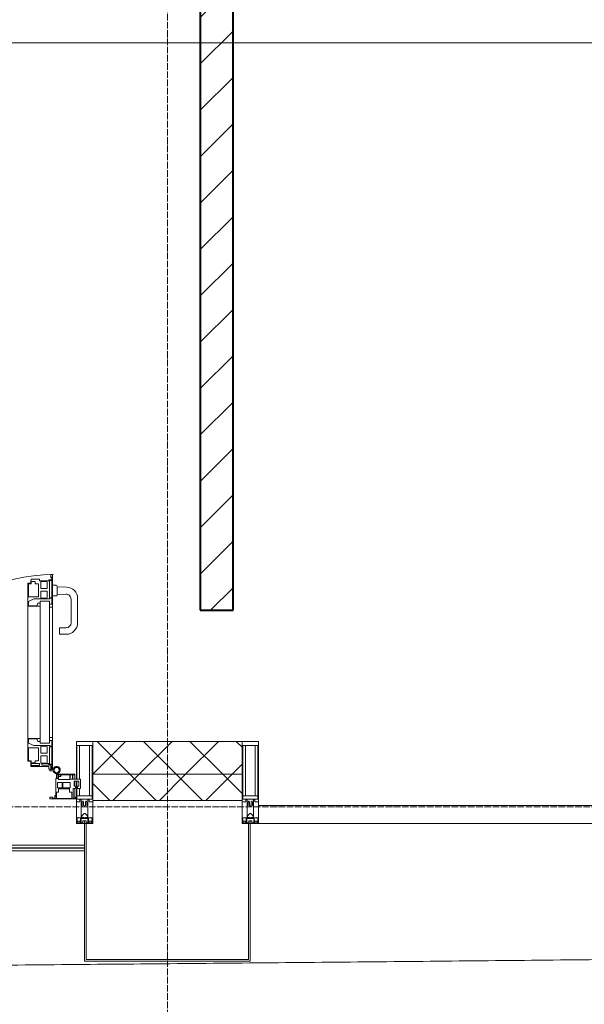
# Model space of a CAD drawing. Header units: millimetres. Extents: x 5617 to 132318, y 7718 to 193536.
# Tile 53 of 81: x 58411 to 60131, y 14798 to 17801. Entities that reach past the tile are written whole.
import ezdxf

# ---------------------------------------------------------------- set-up
doc = ezdxf.new("R2010")
doc.units = ezdxf.units.MM
doc.linetypes.add('ADSK_Линия сетки', pattern=[25, 20, -2.5, 0, -2.5])
doc.linetypes.add('Линия сетки', pattern=[25, 20, -2.5, 0, -2.5])
for name, color, linetype, lineweight in [('Двери', 7, 'Continuous', 18), ('Импосты витража', 7, 'Continuous', 18), ('Колонны', 7, 'Continuous', 18), ('Ограждение', 7, 'Continuous', 18), ('Оси', 7, 'Continuous', 9), ('Панели витража', 7, 'Continuous', 18), ('Поручни', 7, 'Continuous', 18), ('Стены разрез', 7, 'Continuous', 40), ('Стены штриховка', 7, 'Continuous', 40), ('Форма', 7, 'Continuous', 18), ('Элементы узлов', 7, 'Continuous', 18)]:
    doc.layers.add(name, color=color, linetype=linetype, lineweight=lineweight)
pattern_1 = [(45, (0, 0), (-70.71068, 70.71068), []), (135, (0, 0), (-70.71068, -70.71068), [])]

# ---------------------------------------------------------------- blocks, each defined once
blk = doc.blocks.new('135_SLK_K4_AR_rvt-1-МКСС_К4_L13_45_000_')
at = {"layer": 'Стены разрез', "lineweight": 9, "true_color": 0xaaaaaa}
h = blk.add_hatch(dxfattribs=at)
h.set_pattern_fill('FP_3', color=253, style=0, pattern_type=2)
h.set_pattern_definition([(45, (0, 0), (-70.71068, 70.71068), [])])
h.paths.add_polyline_path([(126150, 16000), (126150, 19600), (126050, 19600), (126050, 16000)])
at = {"layer": 'Стены разрез', "color": 253, "true_color": 0xaaaaaa}
for p, q in [((126050, 19600), (126050, 16000)), ((126150, 16000), (126150, 18900)), ((126050, 16000), (126150, 16000))]:
    blk.add_line(p, q, dxfattribs=at)
blk = doc.blocks.new('System Panel - A_PAN_Glass-7508326-МКСС_К4_L13_45_000_')
at = {"layer": 'Панели витража', "color": 253, "lineweight": 5, "true_color": 0xaaaaaa}
for p, q in [((656.25, 55), (-656.25, 55)), ((-656.25, 55), (-656.25, 0)), ((656.25, 0), (656.25, 55)), ((-656.25, 0), (656.25, 0))]:
    blk.add_line(p, q, dxfattribs=at)
blk = doc.blocks.new('Rectangular Mullion - 50Wx250H-V62-МКСС_К4_L13_45_000_')
at = {"layer": 'Элементы узлов', "color": 253, "lineweight": 5, "true_color": 0xaaaaaa}
for p, q in [((-25, 135.1), (-25, 250)), ((-25, 250), (0, 250)), ((25, 250), (0, 250)), ((25, 65.2), (25, 250)), ((-23, 237.3), (0, 237.3)), ((-23, 237.3), (-23, 135.1)), ((-14.9, 135.1), (-14.9, 237.3)), ((23, 237.3), (0, 237.3)), ((14.9, 84), (14.9, 237.3)), ((23, 237.3), (23, 73.6)), ((-25, 113.4), (-25, 128.4)), ((-23, 128.4), (-23, 113.4)), ((-25, 65.2), (-25, 110.1)), ((-23, 110.1), (-23, 73.6)), ((-14.9, 84), (-14.9, 106.6)), ((-14, 65.2), (-25, 65.2)), ((0, 84), (-23, 84)), ((-0.5, 73.6), (-23, 73.6)), ((-14, 71.3), (-14, 65.2)), ((-10, 71.3), (-14, 71.3)), ((-10, 53), (-10, 71.3)), ((-7, 65.2), (-5.9, 67.3)), ((-7, 65.2), (-7, 54.7)), ((-4.1, 67.3), (-5.9, 67.3)), ((-4.1, 67.3), (-2.9, 65.1)), ((-2.9, 65.1), (-2.9, 54.6)), ((0, 84), (23, 84)), ((0.5, 73.6), (23, 73.6)), ((4.1, 67.3), (2.9, 65.1)), ((2.9, 65.1), (2.9, 54.6)), ((4.1, 67.3), (5.9, 67.3)), ((7, 65.2), (5.9, 67.3)), ((7, 65.2), (7, 54.7)), ((10, 71.3), (14, 71.3)), ((10, 53), (10, 71.3)), ((14, 71.3), (14, 65.2)), ((14, 65.2), (25, 65.2)), ((-8.7, 53), (-10, 53)), ((-10, 53), (-10, 17)), ((-8.7, 53), (-7, 54.7)), ((-1.3, 53), (-2.9, 54.6)), ((0, 53), (-1.3, 53)), ((0, 53), (1.3, 53)), ((1.3, 53), (2.9, 54.6)), ((8.7, 53), (7, 54.7)), ((8.7, 53), (10, 53)), ((10, 53), (10, 17)), ((-23.8, 14.6), (-25, 14.2)), ((-25, 0), (-25, 14.2)), ((-22.3, 17), (-23.8, 17)), ((-23.8, 17), (-23.8, 14.6)), ((-22.5, 10.6), (-23.8, 14.6)), ((-22.5, 10.6), (-23.7, 9.9)), ((-23.7, 1.3), (-23.7, 9.9)), ((-23.7, 1.3), (-11.8, 1.3)), ((-23.2, 10.2), (-22.5, 8)), ((-22.5, 8), (-22.5, 4.5)), ((-21.3, 4.5), (-22.5, 4.5)), ((-22.3, 17), (-22.3, 16)), ((-22.3, 16), (-21.3, 16)), ((-19, 17.6), (-21.3, 16)), ((-21.3, 4.5), (-21.3, 6.5)), ((-21.3, 6.5), (-14.2, 6.5)), ((-18.4, 16.6), (-19, 17.6)), ((-7.4, 16.6), (-18.4, 16.6)), ((-14.2, 6.5), (-14.2, 4.5)), ((-13.2, 4.5), (-14.2, 4.5)), ((-13.2, 4.5), (-12.2, 7.2)), ((-12.7, 7.6), (-11.3, 11.4)), ((-12.7, 7.6), (-11.8, 6.9)), ((-12.2, 9), (-12.2, 14.8)), ((-12.2, 14.8), (0, 14.8)), ((-11.8, 1.3), (-11.8, 6.9)), ((-10.5, 11.2), (-11.3, 11.4)), ((-10.5, 1.5), (-10.5, 11.2)), ((-4.8, 1.5), (-10.5, 1.5)), ((-10, 17), (-7.5, 17)), ((-8.5, 23), (-1.5, 30)), ((-8.5, 18.5), (-8.5, 23)), ((-7.5, 18.5), (-8.5, 18.5)), ((-7.5, 17), (-7.5, 18.5)), ((-7.4, 18), (-7.4, 16.6)), ((-2.6, 18), (-7.4, 18)), ((0, 8), (-4.8, 8)), ((-4.8, 1.5), (-4.8, 8)), ((-2.6, 18), (-2.6, 16.8)), ((-2.6, 16.8), (0, 16.8)), ((-1.5, 30), (0, 30)), ((1.5, 30), (0, 30)), ((2.6, 16.8), (0, 16.8)), ((0, 14.8), (0, 16.8)), ((0, 14.8), (0, 16.8)), ((12.2, 14.8), (0, 14.8)), ((0, 0), (0, 8)), ((0, 8), (4.8, 8)), ((0, 0), (0, 8)), ((8.5, 23), (1.5, 30)), ((2.6, 18), (2.6, 16.8)), ((2.6, 18), (7.4, 18)), ((4.8, 1.5), (4.8, 8)), ((4.8, 1.5), (10.5, 1.5)), ((7.4, 18), (7.4, 16.6)), ((7.4, 16.6), (18.4, 16.6)), ((7.5, 18.5), (8.5, 18.5)), ((7.5, 17), (7.5, 18.5)), ((10, 17), (7.5, 17)), ((8.5, 18.5), (8.5, 23)), ((10.5, 11.2), (11.3, 11.4)), ((10.5, 1.5), (10.5, 11.2)), ((12.7, 7.6), (11.3, 11.4)), ((12.7, 7.6), (11.8, 6.9)), ((11.8, 1.3), (11.8, 6.9)), ((23.7, 1.3), (11.8, 1.3)), ((12.2, 9), (12.2, 14.8)), ((13.2, 4.5), (12.2, 7.2)), ((13.2, 4.5), (14.2, 4.5)), ((21.3, 6.5), (14.2, 6.5)), ((14.2, 6.5), (14.2, 4.5)), ((18.4, 16.6), (19, 17.6)), ((19, 17.6), (21.3, 16)), ((22.3, 16), (21.3, 16)), ((21.3, 4.5), (21.3, 6.5)), ((21.3, 4.5), (22.5, 4.5)), ((22.3, 17), (22.3, 16)), ((22.3, 17), (23.8, 17)), ((22.5, 10.6), (23.8, 14.6)), ((22.5, 10.6), (23.7, 9.9)), ((23.2, 10.2), (22.5, 8)), ((22.5, 8), (22.5, 4.5)), ((23.7, 1.3), (23.7, 9.9)), ((23.8, 17), (23.8, 14.6)), ((23.8, 14.6), (25, 14.2)), ((25, 0), (25, 14.2)), ((-25, 0), (0, 0)), ((25, 0), (0, 0))]:
    blk.add_line(p, q, dxfattribs=at)
for centre, start, end in [((-0.5, 73.1), 360, 90), ((0.5, 73.1), 90, 180)]:
    blk.add_arc(centre, 0.5, start, end, dxfattribs=at)
blk = doc.blocks.new('Rectangular Mullion - R_StandardFrame_50Wx250H-V63-МКСС_К4_L13_45_000_')
at = {"layer": 'Импосты витража', "color": 253, "lineweight": 5, "true_color": 0xaaaaaa}
for p, q in [((-25, -110.1), (-25, 0)), ((-25, 0), (0, 0)), ((5, 0), (25, 0)), ((25, 0), (25, -250)), ((-25, -128.4), (-25, -113.4)), ((-25, -250), (-25, -135.1)), ((25, -250), (-25, -250))]:
    blk.add_line(p, q, dxfattribs=at)
blk = doc.blocks.new('Rectangular Mullion - 50Wx250H-2623690-МКСС_К4_L13_45_000_')
at = {"layer": 'Элементы узлов', "color": 253, "lineweight": 5, "true_color": 0xaaaaaa}
for p, q in [((-25, 65.2), (-25, 250)), ((-25, 250), (0, 250)), ((25, 250), (0, 250)), ((25, 65.2), (25, 250)), ((-23, 237.3), (0, 237.3)), ((-23, 237.3), (-23, 73.6)), ((-14.9, 84), (-14.9, 237.3)), ((23, 237.3), (0, 237.3)), ((14.9, 84), (14.9, 237.3)), ((23, 237.3), (23, 73.6)), ((-14, 65.2), (-25, 65.2)), ((0, 84), (-23, 84)), ((-0.5, 73.6), (-23, 73.6)), ((-14, 71.3), (-14, 65.2)), ((-10, 71.3), (-14, 71.3)), ((-10, 53), (-10, 71.3)), ((-7, 65.2), (-5.9, 67.3)), ((-7, 65.2), (-7, 54.7)), ((-4.1, 67.3), (-5.9, 67.3)), ((-4.1, 67.3), (-2.9, 65.1)), ((-2.9, 65.1), (-2.9, 54.6)), ((0, 84), (23, 84)), ((0.5, 73.6), (23, 73.6)), ((4.1, 67.3), (2.9, 65.1)), ((2.9, 65.1), (2.9, 54.6)), ((4.1, 67.3), (5.9, 67.3)), ((7, 65.2), (5.9, 67.3)), ((7, 65.2), (7, 54.7)), ((10, 71.3), (14, 71.3)), ((10, 53), (10, 71.3)), ((14, 71.3), (14, 65.2)), ((14, 65.2), (25, 65.2)), ((-8.7, 53), (-10, 53)), ((-10, 53), (-10, 17)), ((-8.7, 53), (-7, 54.7)), ((-1.3, 53), (-2.9, 54.6)), ((0, 53), (-1.3, 53)), ((0, 53), (1.3, 53)), ((1.3, 53), (2.9, 54.6)), ((8.7, 53), (7, 54.7)), ((8.7, 53), (10, 53)), ((10, 53), (10, 17)), ((-23.8, 14.6), (-25, 14.2)), ((-25, 0), (-25, 14.2)), ((-22.3, 17), (-23.8, 17)), ((-23.8, 17), (-23.8, 14.6)), ((-22.5, 10.6), (-23.8, 14.6)), ((-22.5, 10.6), (-23.7, 9.9)), ((-23.7, 1.3), (-23.7, 9.9)), ((-23.7, 1.3), (-11.8, 1.3)), ((-23.2, 10.2), (-22.5, 8)), ((-22.5, 8), (-22.5, 4.5)), ((-21.3, 4.5), (-22.5, 4.5)), ((-22.3, 17), (-22.3, 16)), ((-22.3, 16), (-21.3, 16)), ((-19, 17.6), (-21.3, 16)), ((-21.3, 4.5), (-21.3, 6.5)), ((-21.3, 6.5), (-14.2, 6.5)), ((-18.4, 16.6), (-19, 17.6)), ((-7.4, 16.6), (-18.4, 16.6)), ((-14.2, 6.5), (-14.2, 4.5)), ((-13.2, 4.5), (-14.2, 4.5)), ((-13.2, 4.5), (-12.2, 7.2)), ((-12.7, 7.6), (-11.3, 11.4)), ((-12.7, 7.6), (-11.8, 6.9)), ((-12.2, 9), (-12.2, 14.8)), ((-12.2, 14.8), (0, 14.8)), ((-11.8, 1.3), (-11.8, 6.9)), ((-10.5, 11.2), (-11.3, 11.4)), ((-10.5, 1.5), (-10.5, 11.2)), ((-4.8, 1.5), (-10.5, 1.5)), ((-10, 17), (-7.5, 17)), ((-8.5, 23), (-1.5, 30)), ((-8.5, 18.5), (-8.5, 23)), ((-7.5, 18.5), (-8.5, 18.5)), ((-7.5, 17), (-7.5, 18.5)), ((-7.4, 18), (-7.4, 16.6)), ((-2.6, 18), (-7.4, 18)), ((0, 8), (-4.8, 8)), ((-4.8, 1.5), (-4.8, 8)), ((-2.6, 18), (-2.6, 16.8)), ((-2.6, 16.8), (0, 16.8)), ((-1.5, 30), (0, 30)), ((1.5, 30), (0, 30)), ((2.6, 16.8), (0, 16.8)), ((0, 14.8), (0, 16.8)), ((0, 14.8), (0, 16.8)), ((12.2, 14.8), (0, 14.8)), ((0, 0), (0, 8)), ((0, 8), (4.8, 8)), ((0, 0), (0, 8)), ((8.5, 23), (1.5, 30)), ((2.6, 18), (2.6, 16.8)), ((2.6, 18), (7.4, 18)), ((4.8, 1.5), (4.8, 8)), ((4.8, 1.5), (10.5, 1.5)), ((7.4, 18), (7.4, 16.6)), ((7.4, 16.6), (18.4, 16.6)), ((7.5, 18.5), (8.5, 18.5)), ((7.5, 17), (7.5, 18.5)), ((10, 17), (7.5, 17)), ((8.5, 18.5), (8.5, 23)), ((10.5, 11.2), (11.3, 11.4)), ((10.5, 1.5), (10.5, 11.2)), ((12.7, 7.6), (11.3, 11.4)), ((12.7, 7.6), (11.8, 6.9)), ((11.8, 1.3), (11.8, 6.9)), ((23.7, 1.3), (11.8, 1.3)), ((12.2, 9), (12.2, 14.8)), ((13.2, 4.5), (12.2, 7.2)), ((13.2, 4.5), (14.2, 4.5)), ((21.3, 6.5), (14.2, 6.5)), ((14.2, 6.5), (14.2, 4.5)), ((18.4, 16.6), (19, 17.6)), ((19, 17.6), (21.3, 16)), ((22.3, 16), (21.3, 16)), ((21.3, 4.5), (21.3, 6.5)), ((21.3, 4.5), (22.5, 4.5)), ((22.3, 17), (22.3, 16)), ((22.3, 17), (23.8, 17)), ((22.5, 10.6), (23.8, 14.6)), ((22.5, 10.6), (23.7, 9.9)), ((23.2, 10.2), (22.5, 8)), ((22.5, 8), (22.5, 4.5)), ((23.7, 1.3), (23.7, 9.9)), ((23.8, 17), (23.8, 14.6)), ((23.8, 14.6), (25, 14.2)), ((25, 0), (25, 14.2)), ((-25, 0), (0, 0)), ((25, 0), (0, 0))]:
    blk.add_line(p, q, dxfattribs=at)
for centre, start, end in [((-0.5, 73.1), 360, 90), ((0.5, 73.1), 90, 180)]:
    blk.add_arc(centre, 0.5, start, end, dxfattribs=at)
blk = doc.blocks.new('Rectangular Mullion - R_StandardFrame_50Wx250H-7505732-МКСС_К4_L13_45_000_')
at = {"layer": 'Импосты витража', "color": 253, "lineweight": 5, "true_color": 0xaaaaaa}
for p, q in [((-25, -250), (-25, 0)), ((-25, 0), (-5, 0)), ((0, 0), (25, 0)), ((25, 0), (25, -250)), ((25, -250), (-25, -250))]:
    blk.add_line(p, q, dxfattribs=at)
blk = doc.blocks.new('A_PAN_ALU_Door_Double - EXT_1_Double_EQ 6_3-7510045-МКСС_К4_L13_45_000_')
at = {"layer": 'Двери', "color": 253, "lineweight": 5, "true_color": 0xaaaaaa}
for p, q in [((-583.7, 659.3), (-583.7, 758.9)), ((-583.7, 758.9), (-578.6, 758.9)), ((-583.7, 659.3), (-583.7, 758.9)), ((-583.7, 758.9), (-578.6, 758.9)), ((-578.6, 758.9), (-578.6, 748.9)), ((-578.6, 758.9), (-578.6, 748.9)), ((583.7, 758.9), (578.6, 758.9)), ((578.6, 758.9), (578.6, 748.9)), ((583.7, 758.9), (578.6, 758.9)), ((578.6, 758.9), (578.6, 748.9)), ((583.7, 659.3), (583.7, 758.9)), ((583.7, 659.3), (583.7, 758.9)), ((-581.6, 750.3), (-581.6, 742.3)), ((-579.8, 750.3), (-581.6, 750.3)), ((-581.6, 750.3), (-581.6, 742.3)), ((-579.8, 750.3), (-581.6, 750.3)), ((-581.6, 742.3), (-572.9, 742.3)), ((-581.6, 742.3), (-572.9, 742.3)), ((-581.6, 740.6), (-581.6, 688.2)), ((-574.6, 740.6), (-581.6, 740.6)), ((-581.6, 740.6), (-581.6, 688.2)), ((-574.6, 740.6), (-581.6, 740.6)), ((-579.8, 748.9), (-579.8, 750.3)), ((-579.8, 748.9), (-579.8, 750.3)), ((-578.6, 748.9), (-579.8, 748.9)), ((-578.6, 748.9), (-579.8, 748.9)), ((-574.6, 688.2), (-574.6, 740.6)), ((-574.6, 688.2), (-574.6, 740.6)), ((-572.9, 742.3), (-572.9, 739.3)), ((-572.9, 742.3), (-572.9, 739.3)), ((-572.9, 739.3), (-543.6, 739.3)), ((-572.9, 739.3), (-543.6, 739.3)), ((-566.1, 737.5), (-567.6, 734.8)), ((-566.1, 737.5), (-567.6, 734.8)), ((-567.6, 734.8), (-567.6, 715.8)), ((-567.6, 734.8), (-567.6, 715.8)), ((-547.7, 737.5), (-566.1, 737.5)), ((-547.7, 737.5), (-566.1, 737.5)), ((-547.7, 715.8), (-547.7, 737.5)), ((-547.7, 715.8), (-547.7, 737.5)), ((-543.6, 744.8), (-518.6, 744.8)), ((-543.6, 739.3), (-543.6, 744.8)), ((-543.6, 744.8), (-518.6, 744.8)), ((-543.6, 739.3), (-543.6, 744.8)), ((-541.3, 730.5), (-541.3, 691)), ((-531.2, 730.5), (-541.3, 730.5)), ((-541.3, 730.5), (-541.3, 691)), ((-531.2, 730.5), (-541.3, 730.5)), ((-531.2, 737.1), (-531.2, 730.5)), ((-518.8, 737.1), (-531.2, 737.1)), ((-531.2, 737.1), (-531.2, 730.5)), ((-518.8, 737.1), (-531.2, 737.1)), ((-518.8, 730.6), (-518.8, 737.1)), ((-518.8, 730.6), (-518.8, 737.1)), ((-510.6, 730.6), (-518.8, 730.6)), ((-510.6, 730.6), (-518.8, 730.6)), ((-518.6, 744.8), (-518.6, 741.8)), ((-518.6, 744.8), (-518.6, 741.8)), ((-518.6, 741.8), (-517.1, 741.8)), ((-518.6, 741.8), (-517.1, 741.8)), ((-517.1, 741.8), (-517.1, 732.3)), ((-517.1, 741.8), (-517.1, 732.3)), ((-517.1, 732.3), (-508.2, 732.3)), ((-517.1, 732.3), (-508.2, 732.3)), ((-510.6, 691), (-510.6, 730.6)), ((-510.6, 691), (-510.6, 730.6)), ((-508.2, 732.3), (-508.2, 662.3)), ((-508.2, 732.3), (-508.2, 662.3)), ((517.1, 732.3), (508.2, 732.3)), ((508.2, 732.3), (508.2, 662.3)), ((517.1, 732.3), (508.2, 732.3)), ((508.2, 732.3), (508.2, 662.3)), ((510.6, 691), (510.6, 730.6)), ((510.6, 730.6), (518.8, 730.6)), ((510.6, 691), (510.6, 730.6)), ((510.6, 730.6), (518.8, 730.6)), ((518.6, 741.8), (517.1, 741.8)), ((517.1, 741.8), (517.1, 732.3)), ((518.6, 741.8), (517.1, 741.8)), ((517.1, 741.8), (517.1, 732.3)), ((543.6, 744.8), (518.6, 744.8)), ((518.6, 744.8), (518.6, 741.8)), ((543.6, 744.8), (518.6, 744.8)), ((518.6, 744.8), (518.6, 741.8)), ((518.8, 730.6), (518.8, 737.1)), ((518.8, 737.1), (531.2, 737.1)), ((518.8, 730.6), (518.8, 737.1)), ((518.8, 737.1), (531.2, 737.1)), ((531.2, 737.1), (531.2, 730.5)), ((531.2, 737.1), (531.2, 730.5)), ((531.2, 730.5), (541.3, 730.5)), ((531.2, 730.5), (541.3, 730.5)), ((541.3, 730.5), (541.3, 691)), ((541.3, 730.5), (541.3, 691)), ((543.6, 739.3), (543.6, 744.8)), ((543.6, 739.3), (543.6, 744.8)), ((572.9, 739.3), (543.6, 739.3)), ((572.9, 739.3), (543.6, 739.3)), ((547.7, 715.8), (547.7, 737.5)), ((547.7, 737.5), (566.1, 737.5)), ((547.7, 715.8), (547.7, 737.5)), ((547.7, 737.5), (566.1, 737.5)), ((566.1, 737.5), (567.6, 734.8)), ((566.1, 737.5), (567.6, 734.8)), ((567.6, 734.8), (567.6, 715.8)), ((567.6, 734.8), (567.6, 715.8)), ((581.6, 742.3), (572.9, 742.3)), ((572.9, 742.3), (572.9, 739.3)), ((581.6, 742.3), (572.9, 742.3)), ((572.9, 742.3), (572.9, 739.3)), ((574.6, 688.2), (574.6, 740.6)), ((574.6, 740.6), (581.6, 740.6)), ((574.6, 688.2), (574.6, 740.6)), ((574.6, 740.6), (581.6, 740.6)), ((578.6, 748.9), (579.8, 748.9)), ((578.6, 748.9), (579.8, 748.9)), ((579.8, 748.9), (579.8, 750.3)), ((579.8, 750.3), (581.6, 750.3)), ((579.8, 748.9), (579.8, 750.3)), ((579.8, 750.3), (581.6, 750.3)), ((581.6, 750.3), (581.6, 742.3)), ((581.6, 750.3), (581.6, 742.3)), ((581.6, 740.6), (581.6, 688.2)), ((581.6, 740.6), (581.6, 688.2)), ((-567.6, 715.8), (-547.7, 715.8)), ((-567.6, 715.8), (-547.7, 715.8)), ((-567.6, 708), (-567.6, 688.9)), ((-547.7, 708), (-567.6, 708)), ((-567.6, 708), (-567.6, 688.9)), ((-547.7, 708), (-567.6, 708)), ((-547.7, 686.3), (-547.7, 708)), ((-547.7, 686.3), (-547.7, 708)), ((-541.3, 691), (-510.6, 691)), ((-541.3, 691), (-510.6, 691)), ((541.3, 691), (510.6, 691)), ((541.3, 691), (510.6, 691)), ((567.6, 715.8), (547.7, 715.8)), ((567.6, 715.8), (547.7, 715.8)), ((547.7, 708), (567.6, 708)), ((547.7, 686.3), (547.7, 708)), ((547.7, 708), (567.6, 708)), ((547.7, 686.3), (547.7, 708)), ((567.6, 708), (567.6, 688.9)), ((567.6, 708), (567.6, 688.9)), ((-583.7, 244.2), (-583.7, 677.3)), ((-581.6, 688.2), (-574.6, 688.2)), ((-581.6, 688.2), (-574.6, 688.2)), ((-581.6, 686.5), (-581.6, 668.4)), ((-575.4, 686.5), (-581.6, 686.5)), ((-581.6, 686.5), (-581.6, 668.4)), ((-575.4, 686.5), (-581.6, 686.5)), ((-581.6, 668.4), (-574.6, 668.4)), ((-581.6, 668.4), (-574.6, 668.4)), ((-575.4, 684.5), (-575.4, 686.5)), ((-575.4, 684.5), (-575.4, 686.5)), ((-526.4, 684.5), (-575.4, 684.5)), ((-526.4, 684.5), (-575.4, 684.5)), ((-574.6, 677.3), (-546, 677.3)), ((-574.6, 244.2), (-574.6, 677.3)), ((-574.6, 668.4), (-574.6, 659.3)), ((-574.6, 668.4), (-574.6, 659.3)), ((-567.6, 688.9), (-566.1, 686.3)), ((-567.6, 688.9), (-566.1, 686.3)), ((-566.1, 686.3), (-547.7, 686.3)), ((-566.1, 686.3), (-547.7, 686.3)), ((-546, 677.3), (-546, 244.2)), ((-546, 672), (-539.3, 672)), ((-546, 662.3), (-546, 672)), ((-546, 672), (-539.3, 672)), ((-546, 662.3), (-546, 672)), ((-508.2, 662.3), (-546, 662.3)), ((-508.2, 662.3), (-546, 662.3)), ((-539.3, 672), (-537.1, 665.9)), ((-539.3, 672), (-537.1, 665.9)), ((-537.1, 665.9), (-537.1, 663.8)), ((-537.1, 665.9), (-537.1, 663.8)), ((-537.1, 663.8), (-510.6, 663.8)), ((-537.1, 663.8), (-510.6, 663.8)), ((-510.6, 676.8), (-526.4, 684.5)), ((-510.6, 676.8), (-526.4, 684.5)), ((-510.6, 663.8), (-510.6, 676.8)), ((-510.6, 663.8), (-510.6, 676.8)), ((-508.2, 662.3), (-508.2, 259.2)), ((508.2, 662.3), (546, 662.3)), ((508.2, 662.3), (546, 662.3)), ((508.2, 662.3), (508.2, 259.2)), ((510.6, 676.8), (526.4, 684.5)), ((510.6, 676.8), (526.4, 684.5)), ((510.6, 663.8), (510.6, 676.8)), ((510.6, 663.8), (510.6, 676.8)), ((537.1, 663.8), (510.6, 663.8)), ((537.1, 663.8), (510.6, 663.8)), ((526.4, 684.5), (575.4, 684.5)), ((526.4, 684.5), (575.4, 684.5)), ((539.3, 672), (537.1, 665.9)), ((539.3, 672), (537.1, 665.9)), ((537.1, 665.9), (537.1, 663.8)), ((537.1, 665.9), (537.1, 663.8)), ((546, 672), (539.3, 672)), ((546, 672), (539.3, 672)), ((546, 677.3), (546, 244.2)), ((574.6, 677.3), (546, 677.3)), ((546, 662.3), (546, 672)), ((546, 662.3), (546, 672)), ((566.1, 686.3), (547.7, 686.3)), ((566.1, 686.3), (547.7, 686.3)), ((567.6, 688.9), (566.1, 686.3)), ((567.6, 688.9), (566.1, 686.3)), ((581.6, 688.2), (574.6, 688.2)), ((581.6, 688.2), (574.6, 688.2)), ((574.6, 244.2), (574.6, 677.3)), ((581.6, 668.4), (574.6, 668.4)), ((574.6, 668.4), (574.6, 659.3)), ((581.6, 668.4), (574.6, 668.4)), ((574.6, 668.4), (574.6, 659.3)), ((575.4, 684.5), (575.4, 686.5)), ((575.4, 686.5), (581.6, 686.5)), ((575.4, 684.5), (575.4, 686.5)), ((575.4, 686.5), (581.6, 686.5)), ((581.6, 686.5), (581.6, 668.4)), ((581.6, 686.5), (581.6, 668.4)), ((583.7, 244.2), (583.7, 677.3)), ((-574.6, 659.3), (-583.7, 659.3)), ((-574.6, 659.3), (-583.7, 659.3)), ((574.6, 659.3), (583.7, 659.3)), ((574.6, 659.3), (583.7, 659.3)), ((-583.7, 262.2), (-574.6, 262.2)), ((-583.7, 164.2), (-583.7, 262.2)), ((-581.6, 253.1), (-581.6, 235.1)), ((-574.6, 253.1), (-581.6, 253.1)), ((-574.6, 262.2), (-574.6, 253.1)), ((-574.6, 244.2), (-546, 244.2)), ((-546, 259.2), (-508.2, 259.2)), ((-546, 249.6), (-546, 259.2)), ((-539.3, 249.6), (-546, 249.6)), ((-537.1, 255.7), (-539.3, 249.6)), ((-537.1, 257.7), (-537.1, 255.7)), ((-510.6, 257.7), (-537.1, 257.7)), ((-526.4, 237), (-510.6, 244.7)), ((-510.6, 244.7), (-510.6, 257.7)), ((-508.2, 259.2), (-508.2, 189.3)), ((546, 259.2), (508.2, 259.2)), ((508.2, 259.2), (508.2, 189.3)), ((510.6, 244.7), (510.6, 257.7)), ((510.6, 257.7), (537.1, 257.7)), ((526.4, 237), (510.6, 244.7)), ((537.1, 257.7), (537.1, 255.7)), ((537.1, 255.7), (539.3, 249.6)), ((539.3, 249.6), (546, 249.6)), ((546, 249.6), (546, 259.2)), ((574.6, 244.2), (546, 244.2)), ((583.7, 262.2), (574.6, 262.2)), ((574.6, 262.2), (574.6, 253.1)), ((574.6, 253.1), (581.6, 253.1)), ((581.6, 253.1), (581.6, 235.1)), ((583.7, 164.2), (583.7, 262.2)), ((-581.6, 235.1), (-575.4, 235.1)), ((-581.6, 233.4), (-581.6, 180.9)), ((-574.6, 233.4), (-581.6, 233.4)), ((-575.4, 237), (-526.4, 237)), ((-575.4, 235.1), (-575.4, 237)), ((-574.6, 180.9), (-574.6, 233.4)), ((-566.1, 235.3), (-567.6, 232.6)), ((-567.6, 232.6), (-567.6, 213.6)), ((-567.6, 213.6), (-547.7, 213.6)), ((-547.7, 235.3), (-566.1, 235.3)), ((-547.7, 213.6), (-547.7, 235.3)), ((-541.3, 230.6), (-541.3, 191)), ((-510.6, 230.6), (-541.3, 230.6)), ((-510.6, 191), (-510.6, 230.6)), ((510.6, 230.6), (541.3, 230.6)), ((510.6, 191), (510.6, 230.6)), ((575.4, 237), (526.4, 237)), ((541.3, 230.6), (541.3, 191)), ((547.7, 213.6), (547.7, 235.3)), ((547.7, 235.3), (566.1, 235.3)), ((567.6, 213.6), (547.7, 213.6)), ((566.1, 235.3), (567.6, 232.6)), ((567.6, 232.6), (567.6, 213.6)), ((574.6, 233.4), (581.6, 233.4)), ((574.6, 180.9), (574.6, 233.4)), ((575.4, 235.1), (575.4, 237)), ((581.6, 235.1), (575.4, 235.1)), ((581.6, 233.4), (581.6, 180.9)), ((-581.6, 180.9), (-574.6, 180.9)), ((-572.9, 182.2), (-572.9, 179.2)), ((-551.3, 182.2), (-572.9, 182.2)), ((-567.6, 205.7), (-567.6, 186.7)), ((-547.7, 205.7), (-567.6, 205.7)), ((-567.6, 186.7), (-566.1, 184)), ((-566.1, 184), (-547.7, 184)), ((-551.3, 177.5), (-551.3, 182.2)), ((-547.7, 184), (-547.7, 205.7)), ((-543.6, 182.2), (-543.6, 176.7)), ((-518.6, 182.2), (-543.6, 182.2)), ((-541.3, 191), (-531.2, 191)), ((-531.2, 191), (-531.2, 184.4)), ((-531.2, 184.4), (-518.8, 184.4)), ((-518.8, 191), (-510.6, 191)), ((-518.8, 184.4), (-518.8, 191)), ((-518.6, 176.7), (-518.6, 182.2)), ((-517.1, 189.3), (-517.1, 173.3)), ((-508.2, 189.3), (-517.1, 189.3)), ((508.2, 189.3), (517.1, 189.3)), ((518.8, 191), (510.6, 191)), ((517.1, 189.3), (517.1, 173.3)), ((518.6, 182.2), (543.6, 182.2)), ((518.6, 176.7), (518.6, 182.2)), ((518.8, 184.4), (518.8, 191)), ((531.2, 184.4), (518.8, 184.4)), ((541.3, 191), (531.2, 191)), ((531.2, 191), (531.2, 184.4)), ((543.6, 182.2), (543.6, 176.7)), ((547.7, 205.7), (567.6, 205.7)), ((547.7, 184), (547.7, 205.7)), ((566.1, 184), (547.7, 184)), ((551.3, 177.5), (551.3, 182.2)), ((551.3, 182.2), (572.9, 182.2)), ((567.6, 186.7), (566.1, 184)), ((567.6, 205.7), (567.6, 186.7)), ((572.9, 182.2), (572.9, 179.2)), ((581.6, 180.9), (574.6, 180.9)), ((-575.1, 160.7), (-585.4, 160.7)), ((-581.6, 179.2), (-581.6, 164.2)), ((-572.9, 179.2), (-581.6, 179.2)), ((-581.6, 164.2), (-578.6, 164.2)), ((-578.6, 164.2), (-578.6, 174.5)), ((-575.5, 177.5), (-551.3, 177.5)), ((-575.1, 165.6), (-575.1, 160.7)), ((-572.4, 165.6), (-575.1, 165.6)), ((-572.4, 173.3), (-572.4, 165.6)), ((-517.1, 173.3), (-572.4, 173.3)), ((-543.6, 176.7), (-518.6, 176.7)), ((517.1, 173.3), (572.4, 173.3)), ((543.6, 176.7), (518.6, 176.7)), ((575.5, 177.5), (551.3, 177.5)), ((572.4, 173.3), (572.4, 165.6)), ((572.4, 165.6), (575.1, 165.6)), ((572.9, 179.2), (581.6, 179.2)), ((575.1, 165.6), (575.1, 160.7)), ((575.1, 160.7), (585.4, 160.7)), ((578.6, 164.2), (578.6, 174.5)), ((581.6, 164.2), (578.6, 164.2)), ((581.6, 179.2), (581.6, 164.2))]:
    blk.add_line(p, q, dxfattribs=at)
at = {"layer": 'Двери', "lineweight": 5}
for p, q in [((-597.6, 721.7), (-626.4, 720.7)), ((-597.6, 723.5), (-597.6, 696)), ((-583.6, 726), (-595.1, 726)), ((583.6, 726), (595.1, 726)), ((597.6, 723.5), (597.6, 696)), ((597.6, 721.7), (626.4, 720.7)), ((-624.5, 698.8), (-597.6, 697.7)), ((-595.1, 693.5), (-583.6, 693.5)), ((595.1, 693.5), (583.6, 693.5)), ((624.5, 698.8), (597.6, 697.7)), ((-660.1, 685.7), (-660.1, 611.5)), ((-640.1, 611.5), (-640.1, 683.8)), ((640.1, 611.5), (640.1, 683.8)), ((660.1, 685.7), (660.1, 611.5)), ((-605.1, 596.5), (-625.1, 596.5)), ((-625.1, 576.5), (-605.1, 576.5)), ((-605.1, 576.5), (-605.1, 596.5)), ((605.1, 576.5), (605.1, 596.5)), ((605.1, 596.5), (625.1, 596.5)), ((625.1, 576.5), (605.1, 576.5))]:
    blk.add_line(p, q, dxfattribs=at)
at = {"layer": 'Двери', "color": 254, "lineweight": 5, "true_color": 0xd4d4d4}
for centre, start, end in [((-596.2, 162.6), 359.296, 89.0613), ((596.2, 162.6), 90.9387, 180.704)]:
    blk.add_arc(centre, 596.2, start, end, dxfattribs=at)
at = {"layer": 'Двери', "lineweight": 5}
for centre, radius, start, end in [((-625.1, 685.7), 35, 92.1945, 180), ((-595.1, 723.5), 2.5, 90, 180), ((595.1, 723.5), 2.5, 360, 90), ((625.1, 685.7), 35, 360, 87.8055), ((-625.1, 683.8), 15, 87.8056, 180), ((-595.1, 696), 2.5, 180, 270), ((595.1, 696), 2.5, 270, 360), ((625.1, 683.8), 15, 0, 92.1944), ((-625.1, 611.5), 35, 180, 270), ((-625.1, 611.5), 15, 180, 270), ((625.1, 611.5), 35, 270, 360), ((625.1, 611.5), 15, 270, 360)]:
    blk.add_arc(centre, radius, start, end, dxfattribs=at)
at = {"layer": 'Двери', "color": 253, "lineweight": 5, "true_color": 0xaaaaaa}
for centre, radius, start, end in [((-596.2, 162.7), 11, 16.047, 350.0284), ((-596.2, 162.6), 8, 90, 270), ((-596.2, 162.6), 8, 270, 90), ((-583.7, 166.3), 2.03, 196.0721, 270), ((-575.5, 174.5), 3, 90, 180), ((575.5, 174.5), 3, 360, 90), ((583.7, 166.3), 2.03, 270, 343.9279), ((596.2, 162.7), 11, 189.9716, 163.953), ((596.2, 162.6), 8, 90, 270), ((596.2, 162.6), 8, 270, 90)]:
    blk.add_arc(centre, radius, start, end, dxfattribs=at)
at = {"layer": 'Панели витража', "color": 253, "lineweight": 5, "true_color": 0xaaaaaa}
for p, q in [((-645.9, 135.1), (-669.2, 135.1)), ((-669.2, 135.1), (-669.2, 106.6)), ((-664.2, 113.4), (-664.2, 128.4)), ((-664.2, 128.4), (-649.2, 128.4)), ((-600.3, 150), (-651.2, 150)), ((-651.2, 150), (-651.2, 148.5)), ((-651.2, 148.5), (-645.9, 148.5)), ((-651.2, 148.5), (-651.2, 135.1)), ((-651.2, 128.4), (-651.2, 113.4)), ((-649.2, 128.4), (-649.2, 113.4)), ((-645.9, 148.5), (-645.9, 135.1)), ((-644.3, 134.5), (-644.3, 148.2)), ((-644.3, 148.2), (-637.3, 148.2)), ((-637.3, 134.5), (-644.3, 134.5)), ((-637.8, 108.8), (-637.8, 125)), ((-637.8, 125), (-615.2, 125)), ((-637.3, 148.2), (-637.3, 134.5)), ((-635.9, 134.2), (-635.9, 148.4)), ((-635.9, 148.4), (-608.9, 148.4)), ((-601.9, 134.2), (-635.9, 134.2)), ((-615.2, 125), (-615.2, 108.8)), ((-613, 108.8), (-613, 125)), ((-613, 125), (-598.7, 125)), ((-608.9, 148.4), (-608.9, 142.8)), ((-608.9, 142.8), (-601.9, 142.8)), ((-607.5, 148.7), (-601.5, 148.7)), ((-607.5, 144.4), (-607.5, 148.7)), ((-601.5, 144.4), (-607.5, 144.4)), ((-601.9, 142.8), (-601.9, 134.2)), ((-601.5, 148.7), (-601.5, 144.4)), ((-600.3, 136.5), (-600.3, 150)), ((-596.2, 150), (-600.3, 150)), ((-593.3, 136.5), (-600.3, 136.5)), ((-598.7, 125), (-598.7, 108.8)), ((-596.2, 136.5), (-596.2, 150)), ((-593.3, 84.8), (-593.3, 136.5)), ((600.3, 136.5), (593.3, 136.5)), ((593.3, 136.5), (593.3, 84.8)), ((596.2, 150), (596.2, 136.5)), ((600.3, 150), (596.2, 150)), ((598.7, 125), (613, 125)), ((598.7, 108.8), (598.7, 125)), ((651.2, 150), (600.3, 150)), ((600.3, 150), (600.3, 136.5)), ((601.5, 144.4), (601.5, 148.7)), ((601.5, 148.7), (607.5, 148.7)), ((607.5, 144.4), (601.5, 144.4)), ((601.9, 134.2), (601.9, 142.8)), ((601.9, 142.8), (608.9, 142.8)), ((635.9, 134.2), (601.9, 134.2)), ((607.5, 148.7), (607.5, 144.4)), ((608.9, 142.8), (608.9, 148.4)), ((608.9, 148.4), (635.9, 148.4)), ((613, 125), (613, 108.8)), ((615.2, 125), (637.8, 125)), ((615.2, 108.8), (615.2, 125)), ((635.9, 148.4), (635.9, 134.2)), ((637.3, 148.2), (644.3, 148.2)), ((637.3, 134.5), (637.3, 148.2)), ((644.3, 134.5), (637.3, 134.5)), ((637.8, 125), (637.8, 108.8)), ((644.3, 148.2), (644.3, 134.5)), ((645.9, 135.1), (645.9, 148.5)), ((645.9, 148.5), (651.2, 148.5)), ((669.2, 135.1), (645.9, 135.1)), ((649.2, 128.4), (664.2, 128.4)), ((649.2, 113.4), (649.2, 128.4)), ((651.2, 148.5), (651.2, 150)), ((651.2, 135.1), (651.2, 148.5)), ((651.2, 113.4), (651.2, 128.4)), ((664.2, 128.4), (664.2, 113.4)), ((669.2, 106.6), (669.2, 135.1)), ((-669.2, 106.6), (-660.2, 106.6)), ((-649.2, 113.4), (-664.2, 113.4)), ((-660.2, 106.6), (-660.2, 110.1)), ((-660.2, 110.1), (-653.3, 110.1)), ((-653.3, 110.1), (-653.3, 106.6)), ((-653.3, 106.6), (-646.3, 106.6)), ((-651.2, 106.6), (-651.2, 76.7)), ((-646.3, 106.6), (-646.3, 76.7)), ((-642.4, 76.3), (-642.4, 95.5)), ((-642.4, 95.5), (-635.3, 95.5)), ((-615.2, 108.8), (-637.8, 108.8)), ((-635.3, 95.5), (-635.3, 105)), ((-635.3, 105), (-602.1, 105)), ((-598.7, 108.8), (-613, 108.8)), ((-602.1, 105), (-602.1, 95.5)), ((-602.1, 95.5), (-595.8, 95.5)), ((-596.2, 76.2), (-596.2, 95.5)), ((-595.8, 95.5), (-595.8, 89)), ((595.8, 89), (595.8, 95.5)), ((595.8, 95.5), (602.1, 95.5)), ((596.2, 95.5), (596.2, 76.2)), ((613, 108.8), (598.7, 108.8)), ((602.1, 95.5), (602.1, 105)), ((602.1, 105), (635.3, 105)), ((637.8, 108.8), (615.2, 108.8)), ((635.3, 105), (635.3, 95.5)), ((635.3, 95.5), (642.4, 95.5)), ((642.4, 95.5), (642.4, 76.3)), ((646.3, 76.7), (646.3, 106.6)), ((646.3, 106.6), (653.3, 106.6)), ((664.2, 113.4), (649.2, 113.4)), ((651.2, 76.7), (651.2, 106.6)), ((653.3, 106.6), (653.3, 110.1)), ((653.3, 110.1), (660.2, 110.1)), ((660.2, 110.1), (660.2, 106.6)), ((660.2, 106.6), (669.2, 106.6)), ((-652.8, 79.5), (-654.3, 79.5)), ((-654.3, 79.5), (-654.3, 74.5)), ((-654.3, 74.5), (-575.3, 74.5)), ((-652.8, 76.7), (-652.8, 79.5)), ((-646.3, 76.7), (-652.8, 76.7)), ((-592, 76.3), (-642.4, 76.3)), ((-595.8, 89), (-595, 88.2)), ((-595, 88.2), (-595, 83.1)), ((-595, 83.1), (-592, 83.1)), ((-590.3, 84.8), (-593.3, 84.8)), ((-592, 83.1), (-592, 76.3)), ((-590.3, 76.5), (-590.3, 84.8)), ((-583.9, 76.5), (-590.3, 76.5)), ((-575.3, 79.5), (-583.9, 79.5)), ((-583.9, 79.5), (-583.9, 76.5)), ((-575.3, 74.5), (-575.3, 79.5)), ((583.9, 79.5), (575.3, 79.5)), ((575.3, 79.5), (575.3, 74.5)), ((575.3, 74.5), (654.3, 74.5)), ((583.9, 76.5), (583.9, 79.5)), ((590.3, 76.5), (583.9, 76.5)), ((593.3, 84.8), (590.3, 84.8)), ((590.3, 84.8), (590.3, 76.5)), ((592, 76.3), (592, 83.1)), ((592, 83.1), (595, 83.1)), ((642.4, 76.3), (592, 76.3)), ((595, 88.2), (595.8, 89)), ((595, 83.1), (595, 88.2)), ((652.8, 76.7), (646.3, 76.7)), ((654.3, 79.5), (652.8, 79.5)), ((652.8, 79.5), (652.8, 76.7)), ((654.3, 74.5), (654.3, 79.5))]:
    blk.add_line(p, q, dxfattribs=at)
blk = doc.blocks.new('Ограждение - Ограждение-6013547-МКСС_К4_L13_45_000_')
at = {"layer": 'Поручни', "color": 253, "lineweight": 5, "true_color": 0xaaaaaa}
for p, q in [((42947.5, -116.5), (41585, -116.5)), ((42947.5, -124.5), (41585, -124.5)), ((42947.5, -125.5), (41585, -125.5)), ((42947.5, -133.5), (41585, -133.5))]:
    blk.add_line(p, q, dxfattribs=at)
blk = doc.blocks.new('A_SLK_PAN_Type1 - Прямой тип панели-6537657-МКСС_К4_L13_45_000_')
at = {"layer": 'Колонны', "lineweight": 5}
for p, q in [((-252.5, 420), (252.5, 420)), ((-252.5, 0), (-252.5, 420)), ((-247.5, 415), (-247.5, 0)), ((247.5, 415), (-247.5, 415)), ((247.5, 0), (247.5, 415)), ((252.5, 420), (252.5, 0)), ((-247.5, 0), (-252.5, 0)), ((252.5, 0), (247.5, 0))]:
    blk.add_line(p, q, dxfattribs=at)
blk = doc.blocks.new('135_SLK_K4_AR_FCD_rvt-1-МКСС_К4_L13_45_000_')
at = {"layer": 'Стены разрез', "lineweight": 5, "true_color": 0xaaaaaa}
h = blk.add_hatch(dxfattribs=at)
h.set_pattern_fill('FP_4', color=253, style=0, pattern_type=2)
h.set_pattern_definition(pattern_1)
h.paths.add_polyline_path([(125722.5, 15500), (126177.5, 15500), (126177.5, 15600), (125722.5, 15600)])
h = blk.add_hatch(dxfattribs=at)
h.set_pattern_fill('FP_4', color=253, style=0, pattern_type=2)
h.set_pattern_definition(pattern_1)
h.paths.add_polyline_path([(125722.5, 15420), (126177.5, 15420), (126177.5, 15500), (125722.5, 15500), (125722.5, 15482.1)])
at = {"layer": 'Стены разрез', "color": 253, "lineweight": 9, "true_color": 0xaaaaaa}
for p, q in [((126177.5, 15600), (125722.5, 15600)), ((125722.5, 15600), (125722.5, 15420)), ((126177.5, 15420), (126177.5, 15600)), ((125722.5, 15420), (126177.5, 15420))]:
    blk.add_line(p, q, dxfattribs=at)
at = {"layer": 'Стены штриховка', "color": 253, "lineweight": 9, "true_color": 0xaaaaaa}
blk.add_line((126177.5, 15500), (125722.5, 15500), dxfattribs=at)
at = {"layer": 'Форма', "color": 253, "lineweight": 9, "true_color": 0xaaaaaa}
blk.add_line((136800, 17730), (97310.1, 17730), dxfattribs=at)
blk.add_open_spline([(120734.9, 14893.1), (120800.8, 14893.2), (120925.4, 14893.4), (121108.9, 14893.7), (121285.3, 14894.1), (121461.7, 14894.6), (121696.7, 14895.2), (121990.5, 14896.2), (122284.2, 14897.4), (122519.3, 14898.4), (122695.7, 14899.2), (122872.1, 14900.1), (123107.2, 14901.3), (123400.9, 14902.9), (123694.7, 14904.7), (123929.8, 14906.2), (124106.2, 14907.4), (124282.6, 14908.6), (124517.7, 14910.3), (124811.4, 14912.5), (125105.1, 14914.9), (125340.2, 14916.8), (125575.5, 14918.8), (125869.4, 14921.3), (126221.8, 14924.5), (126515.5, 14927.2), (126750.6, 14929.5), (126927.1, 14931.2), (127103.5, 14933), (127338.6, 14935.3), (127563.5, 14937.6), (127729.8, 14939.3), (127778.6, 14939.8)], degree=3, knots=[-0.40679, -0.40679, -0.40679, -0.40679, -0.4017857, -0.3973214, -0.3928571, -0.3883929, -0.3839286, -0.375, -0.3660714, -0.3616071, -0.3571429, -0.3526786, -0.3482143, -0.3392857, -0.3303571, -0.3258929, -0.3214286, -0.3169643, -0.3125, -0.3035714, -0.2946429, -0.2901786, -0.2857143, -0.2767857, -0.2678571, -0.2589286, -0.2544643, -0.25, -0.2455357, -0.2410714, -0.2321429, -0.228435, -0.228435, -0.228435, -0.228435], dxfattribs=at)
at = {"layer": 'Импосты витража', "color": 253, "lineweight": 5, "true_color": 0xaaaaaa}
for name, p in [('Rectangular Mullion - 50Wx250H-V62-МКСС_К4_L13_45_000_', (125697.5, 15350)), ('Rectangular Mullion - 50Wx250H-2623690-МКСС_К4_L13_45_000_', (126202.5, 15350))]:
    blk.add_blockref(name, p, dxfattribs=at)
at = {"layer": 'Импосты витража', "color": 253, "lineweight": 5, "true_color": 0xaaaaaa, "extrusion": (0, 0, -1), "rotation": 180}
for name, p in [('Rectangular Mullion - R_StandardFrame_50Wx250H-V63-МКСС_К4_L13_45_000_', (-125697.5, 15350)), ('Rectangular Mullion - R_StandardFrame_50Wx250H-7505732-МКСС_К4_L13_45_000_', (-126202.5, 15350))]:
    blk.add_blockref(name, p, dxfattribs=at)
at = {"layer": 'Колонны', "color": 253, "lineweight": 5, "true_color": 0xaaaaaa, "rotation": 180}
blk.add_blockref('A_SLK_PAN_Type1 - Прямой тип панели-6537657-МКСС_К4_L13_45_000_', (125950, 15350), dxfattribs=at)
at = {"layer": 'Ограждение', "color": 253, "lineweight": 5, "true_color": 0xaaaaaa}
blk.add_blockref('Ограждение - Ограждение-6013547-МКСС_К4_L13_45_000_', (82750, 15400), dxfattribs=at)
at = {"layer": 'Панели витража', "color": 253, "lineweight": 5, "true_color": 0xaaaaaa}
for name, p in [('A_PAN_ALU_Door_Double - EXT_1_Double_EQ 6_3-7510045-МКСС_К4_L13_45_000_', (125016.3, 15350)), ('System Panel - A_PAN_Glass-7508326-МКСС_К4_L13_45_000_', (126883.8, 15350))]:
    blk.add_blockref(name, p, dxfattribs=at)

msp = doc.modelspace()

# ---------------------------------------------------------------- linework, layer by layer
at = {"layer": 'Оси', "linetype": 'Линия сетки'}
msp.add_line((58860.8, 12025.7), (58860.8, 33050), dxfattribs=at)
at = {"layer": 'Оси', "linetype": 'ADSK_Линия сетки'}
msp.add_line((69660.8, 15400), (25349.7, 15400), dxfattribs=at)

# ---------------------------------------------------------------- block references
at = {"lineweight": 5}
for name in ['135_SLK_K4_AR_FCD_rvt-1-МКСС_К4_L13_45_000_', '135_SLK_K4_AR_rvt-1-МКСС_К4_L13_45_000_']:
    msp.add_blockref(name, (-67089.2, 0), dxfattribs=at)

doc.saveas('drawing.dxf')
